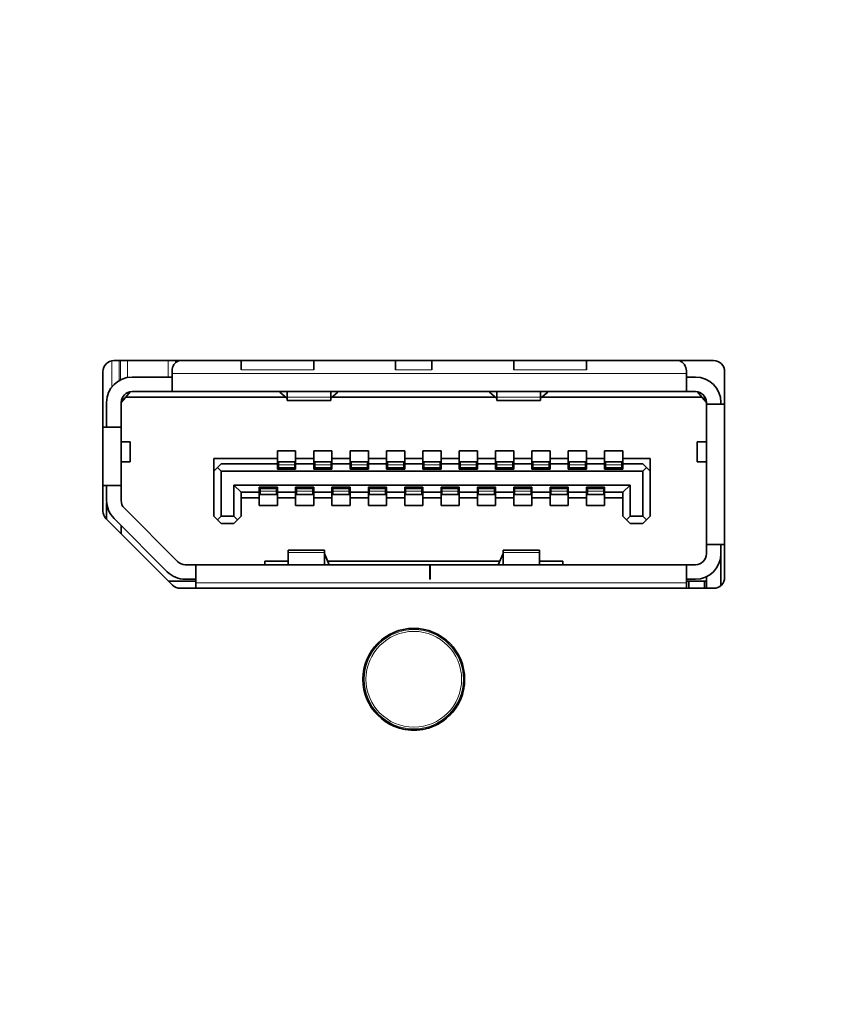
# Model space of a CAD drawing. Header units: millimetres. Extents: x 0 to 1118, y 0 to 864.
# Tile 47 of 86: x 604.81 to 610.43, y 196.45 to 203.22. Entities that reach past the tile are written whole.
import ezdxf

# ---------------------------------------------------------------- set-up
doc = ezdxf.new("R2010")
doc.units = ezdxf.units.MM
doc.layers.add('ALPHAREV', color=7, linetype='Continuous', lineweight=25)
doc.styles.add('SLDTEXTSTYLE0', font='TXT', dxfattribs={"width": 0.605})
doc.dimstyles.new('SLDDIMSTYLE2', dxfattribs={"dimtxt": 3.175, "dimasz": 4.572, "dimexe": 0, "dimexo": 0.0625, "dimgap": 0.79375, "dimtad": 0, "dimtih": 1, "dimtoh": 1, "dimdec": 1, "dimlfac": 4, "dimrnd": 1e-09, "dimzin": 12, "dimdsep": 46, "dimtxsty": 'SLDTEXTSTYLE0', "dimsah": 1, "dimcen": 0.09, "dimadec": 0, "dimazin": 3, "dimtfac": 1, "dimtofl": 0, "dimtmove": 0, "dimatfit": 3, "dimfxl": 1, "dimfrac": 2, "dimtolj": 1, "dimtzin": 12, "dimarcsym": 0})

# ---------------------------------------------------------------- blocks, each defined once
blk = doc.blocks.new('_D_11')
at = {"layer": 'ALPHAREV'}
for p, q in [((555.6911, 241.6675), (554.5997, 241.6675)), ((554.5997, 241.6675), (554.5997, 236.7948)), ((561.7545, 241.6675), (562.8459, 241.6675)), ((562.8459, 241.6675), (562.8459, 236.7948)), ((564.6643, 239.2312), (567.8393, 239.2312)), ((567.8393, 239.2312), (567.8393, 186.093)), ((554.5997, 236.7948), (555.6911, 236.7948)), ((562.8459, 236.7948), (561.7545, 236.7948)), ((572.8957, 186.093), (566.2391, 186.093)), ((567.8393, 132.068), (567.8393, 186.093)), ((672.5026, 132.068), (566.2391, 132.068))]:
    blk.add_line(p, q, dxfattribs=at)
for points in [[(567.8393, 186.093), (567.0773, 181.521), (568.6013, 181.521)], [(567.8393, 132.068), (568.6013, 136.64), (567.0773, 136.64)]]:
    blk.add_solid(points, dxfattribs=at)
at = {"layer": 'ALPHAREV', "char_height": 3.175, "attachment_point": 1, "style": 'SLDTEXTSTYLE0'}
for s, insert in [('216.1', (542.5942, 240.8876)), ('8.5', (555.6911, 240.8876))]:
    blk.add_mtext(s, dxfattribs=dict(at, insert=insert))

msp = doc.modelspace()

# ---------------------------------------------------------------- linework, layer by layer
at = {"color": 7, "linetype": 'Continuous', "lineweight": 18}
for p, q in [((605.441198, 200.690827), (605.441198, 200.87151)), ((605.491191, 200.872972), (605.491191, 200.73571)), ((605.500385, 200.740834), (605.500385, 200.872972)), ((605.550377, 200.872972), (605.550377, 200.757784)), ((605.830289, 200.760472), (605.830289, 200.872972)), ((605.880281, 200.872972), (605.880281, 200.858285)), ((605.889476, 200.865473), (605.889476, 200.872972)), ((609.393431, 200.785472), (605.855931, 200.785472)), ((606.830931, 200.809222), (606.330931, 200.809222)), ((607.393431, 200.809222), (607.643431, 200.809222)), ((608.705931, 200.809222), (608.205931, 200.809222)), ((606.947181, 200.621853), (606.647181, 200.621853)), ((608.389681, 200.621853), (608.089681, 200.621853)), ((606.699681, 200.155785), (606.587181, 200.155785)), ((606.949681, 200.155785), (606.837181, 200.155785)), ((607.199681, 200.155785), (607.087181, 200.155785)), ((607.449681, 200.155785), (607.337181, 200.155785)), ((607.699681, 200.155785), (607.587181, 200.155785)), ((607.949681, 200.155785), (607.837181, 200.155785)), ((608.199681, 200.155785), (608.087181, 200.155785)), ((608.449681, 200.155785), (608.337181, 200.155785)), ((608.699681, 200.155785), (608.587181, 200.155785)), ((608.949681, 200.155785), (608.837181, 200.155785)), ((606.699681, 200.138625), (606.587181, 200.138625)), ((606.699681, 200.135472), (606.587181, 200.135472)), ((606.949681, 200.138625), (606.837181, 200.138625)), ((606.949681, 200.135472), (606.837181, 200.135472)), ((607.199681, 200.138625), (607.087181, 200.138625)), ((607.199681, 200.135472), (607.087181, 200.135472)), ((607.449681, 200.138625), (607.337181, 200.138625)), ((607.449681, 200.135472), (607.337181, 200.135472)), ((607.699681, 200.138625), (607.587181, 200.138625)), ((607.699681, 200.135472), (607.587181, 200.135472)), ((607.949681, 200.138625), (607.837181, 200.138625)), ((607.949681, 200.135472), (607.837181, 200.135472)), ((608.199681, 200.138625), (608.087181, 200.138625)), ((608.199681, 200.135472), (608.087181, 200.135472)), ((608.449681, 200.138625), (608.337181, 200.138625)), ((608.449681, 200.135472), (608.337181, 200.135472)), ((608.699681, 200.138625), (608.587181, 200.138625)), ((608.699681, 200.135472), (608.587181, 200.135472)), ((608.949681, 200.138625), (608.837181, 200.138625)), ((608.949681, 200.135472), (608.837181, 200.135472)), ((606.462181, 199.995472), (606.574681, 199.995472)), ((606.574681, 199.992318), (606.462181, 199.992318)), ((606.574681, 199.975158), (606.462181, 199.975158)), ((606.712181, 199.995472), (606.824681, 199.995472)), ((606.824681, 199.992318), (606.712181, 199.992318)), ((606.824681, 199.975158), (606.712181, 199.975158)), ((606.962181, 199.995472), (607.074681, 199.995472)), ((607.074681, 199.992318), (606.962181, 199.992318)), ((607.074681, 199.975158), (606.962181, 199.975158)), ((607.212181, 199.995472), (607.324681, 199.995472)), ((607.324681, 199.992318), (607.212181, 199.992318)), ((607.324681, 199.975158), (607.212181, 199.975158)), ((607.462181, 199.995472), (607.574681, 199.995472)), ((607.574681, 199.992318), (607.462181, 199.992318)), ((607.574681, 199.975158), (607.462181, 199.975158)), ((607.712181, 199.995472), (607.824681, 199.995472)), ((607.824681, 199.992318), (607.712181, 199.992318)), ((607.824681, 199.975158), (607.712181, 199.975158)), ((607.962181, 199.995472), (608.074681, 199.995472)), ((608.074681, 199.992318), (607.962181, 199.992318)), ((608.074681, 199.975158), (607.962181, 199.975158)), ((608.212181, 199.995472), (608.324681, 199.995472)), ((608.324681, 199.992318), (608.212181, 199.992318)), ((608.324681, 199.975158), (608.212181, 199.975158)), ((608.462181, 199.995472), (608.574681, 199.995472)), ((608.574681, 199.992318), (608.462181, 199.992318)), ((608.574681, 199.975158), (608.462181, 199.975158)), ((608.712181, 199.995472), (608.824681, 199.995472)), ((608.824681, 199.992318), (608.712181, 199.992318)), ((608.824681, 199.975158), (608.712181, 199.975158)), ((605.40667, 199.895472), (605.405931, 199.895472)), ((606.654681, 199.553066), (606.904681, 199.553066)), ((608.132181, 199.553066), (608.382181, 199.553066)), ((606.018431, 199.345472), (609.393431, 199.345472)), ((607.363045, 198.991428), (607.359898, 198.994759)), ((607.382417, 199.00498), (607.382333, 199.005177)), ((607.307225, 198.961813), (607.307355, 198.961642)), ((607.327466, 198.976034), (607.328777, 198.971643)), ((607.865522, 198.726059), (607.865734, 198.726085)), ((607.86793, 198.701446), (607.863471, 198.702507)), ((607.863471, 198.662937), (607.86793, 198.663997)), ((607.865522, 198.639385), (607.865734, 198.639358)), ((607.307225, 198.40363), (607.307355, 198.403801)), ((607.328777, 198.393801), (607.327466, 198.389409)), ((607.359898, 198.370685), (607.363045, 198.374016)), ((607.382333, 198.360266), (607.382417, 198.360464))]:
    msp.add_line(p, q, dxfattribs=at)
at = {"color": 7, "linetype": 'Continuous', "lineweight": 35}
for p, q in [((609.580931, 200.872972), (605.455931, 200.872972)), ((606.330931, 200.872972), (606.330931, 200.809222)), ((606.830931, 200.809222), (606.830931, 200.872972)), ((607.393431, 200.872972), (607.393431, 200.809222)), ((607.643431, 200.809222), (607.643431, 200.872972)), ((608.205931, 200.872972), (608.205931, 200.809222)), ((608.705931, 200.872972), (608.705931, 200.809222)), ((605.380931, 200.797972), (605.380931, 199.839038)), ((605.580931, 200.760472), (605.855931, 200.760472)), ((605.855931, 200.802972), (605.855931, 200.785472)), ((605.855931, 200.785472), (605.855931, 200.660472)), ((609.393431, 200.785472), (609.393431, 200.802972)), ((609.393431, 200.660472), (609.393431, 200.785472)), ((609.393431, 200.760472), (609.455931, 200.760472)), ((609.655931, 199.382972), (609.655931, 200.797972)), ((605.505931, 200.585472), (605.537181, 200.622972)), ((605.518431, 200.600472), (605.518431, 200.62693)), ((605.537181, 200.622972), (605.567407, 200.659242)), ((606.636518, 200.622972), (605.537181, 200.622972)), ((605.580931, 200.660472), (605.855931, 200.660472)), ((609.393431, 200.660472), (605.855931, 200.660472)), ((606.597181, 200.656788), (606.597181, 200.660472)), ((606.645957, 200.614858), (606.597181, 200.656788)), ((606.647181, 200.660472), (606.647181, 200.621853)), ((606.647181, 200.621853), (606.647181, 200.597972)), ((606.947181, 200.621853), (606.947181, 200.660472)), ((606.947181, 200.597972), (606.947181, 200.621853)), ((606.997181, 200.656788), (606.948406, 200.614858)), ((608.079018, 200.622972), (606.957844, 200.622972)), ((606.997181, 200.660472), (606.997181, 200.656788)), ((608.039681, 200.656788), (608.039681, 200.660472)), ((608.039681, 200.656788), (608.088457, 200.614858)), ((608.089681, 200.660472), (608.089681, 200.621853)), ((608.089681, 200.621853), (608.089681, 200.597972)), ((608.389681, 200.621853), (608.389681, 200.660472)), ((608.389681, 200.597972), (608.389681, 200.621853)), ((608.390906, 200.614858), (608.439681, 200.656788)), ((609.499681, 200.622972), (608.400344, 200.622972)), ((608.439681, 200.660472), (608.439681, 200.656788)), ((609.393431, 200.660472), (609.455931, 200.660472)), ((609.469456, 200.659242), (609.499681, 200.622972)), ((609.499681, 200.622972), (609.530931, 200.585472)), ((609.518431, 200.600472), (609.518431, 200.62693)), ((605.405931, 200.415472), (605.405931, 200.585472)), ((605.505931, 200.585472), (605.505931, 200.415472)), ((605.505974, 200.588015), (605.518431, 200.600472)), ((606.647181, 200.597972), (606.947181, 200.597972)), ((606.647181, 200.597972), (606.947181, 200.597972)), ((608.089681, 200.597972), (608.389681, 200.597972)), ((608.089681, 200.597972), (608.389681, 200.597972)), ((609.530931, 200.572972), (609.530931, 200.585472)), ((609.530931, 199.607972), (609.530931, 200.572972)), ((609.655931, 200.572972), (609.530931, 200.572972)), ((609.630931, 200.585472), (609.630931, 200.572972)), ((605.505931, 200.415472), (605.380931, 200.415472)), ((605.505931, 200.415472), (605.505931, 200.015472)), ((605.568431, 200.314222), (605.505931, 200.314222)), ((605.568431, 200.176722), (605.568431, 200.314222)), ((605.568431, 200.176722), (605.568431, 200.314222)), ((609.468431, 200.314222), (609.468431, 200.176722)), ((609.468431, 200.314222), (609.468431, 200.176722)), ((609.530931, 200.314222), (609.468431, 200.314222)), ((606.580931, 200.252972), (606.705931, 200.252972)), ((606.580931, 200.200472), (606.580931, 200.252972)), ((606.705931, 200.252972), (606.705931, 200.200472)), ((606.830931, 200.252972), (606.955931, 200.252972)), ((606.830931, 200.200472), (606.830931, 200.252972)), ((606.955931, 200.252972), (606.955931, 200.200472)), ((607.080931, 200.252972), (607.205931, 200.252972)), ((607.080931, 200.200472), (607.080931, 200.252972)), ((607.205931, 200.252972), (607.205931, 200.200472)), ((607.330931, 200.252972), (607.455931, 200.252972)), ((607.330931, 200.200472), (607.330931, 200.252972)), ((607.455931, 200.252972), (607.455931, 200.200472)), ((607.580931, 200.252972), (607.705931, 200.252972)), ((607.580931, 200.200472), (607.580931, 200.252972)), ((607.705931, 200.252972), (607.705931, 200.200472)), ((607.830931, 200.252972), (607.955931, 200.252972)), ((607.830931, 200.200472), (607.830931, 200.252972)), ((607.955931, 200.252972), (607.955931, 200.200472)), ((608.080931, 200.252972), (608.205931, 200.252972)), ((608.080931, 200.200472), (608.080931, 200.252972)), ((608.205931, 200.252972), (608.205931, 200.200472)), ((608.330931, 200.252972), (608.455931, 200.252972)), ((608.330931, 200.200472), (608.330931, 200.252972)), ((608.455931, 200.252972), (608.455931, 200.200472)), ((608.580931, 200.252972), (608.705931, 200.252972)), ((608.580931, 200.200472), (608.580931, 200.252972)), ((608.705931, 200.252972), (608.705931, 200.200472)), ((608.830931, 200.252972), (608.955931, 200.252972)), ((608.830931, 200.200472), (608.830931, 200.252972)), ((608.955931, 200.252972), (608.955931, 200.200472)), ((605.505931, 200.176722), (605.568431, 200.176722)), ((606.143431, 200.200472), (606.580931, 200.200472)), ((606.143431, 200.200472), (606.143431, 200.112972)), ((606.193431, 200.162972), (606.168431, 200.137972)), ((606.580931, 200.162972), (606.193431, 200.162972)), ((606.580931, 200.162972), (606.580931, 200.200472)), ((606.580931, 200.127972), (606.580931, 200.162972)), ((606.699681, 200.177972), (606.587181, 200.177972)), ((606.587181, 200.177972), (606.587181, 200.155785)), ((606.587181, 200.155785), (606.587181, 200.138625)), ((606.699681, 200.177972), (606.699681, 200.155785)), ((606.699681, 200.155785), (606.699681, 200.138625)), ((606.705931, 200.200472), (606.830931, 200.200472)), ((606.705931, 200.200472), (606.705931, 200.162972)), ((606.705931, 200.162972), (606.705931, 200.127972)), ((606.830931, 200.162972), (606.705931, 200.162972)), ((606.830931, 200.162972), (606.830931, 200.200472)), ((606.830931, 200.127972), (606.830931, 200.162972)), ((606.949681, 200.177972), (606.837181, 200.177972)), ((606.837181, 200.177972), (606.837181, 200.155785)), ((606.837181, 200.155785), (606.837181, 200.138625)), ((606.949681, 200.177972), (606.949681, 200.155785)), ((606.949681, 200.155785), (606.949681, 200.138625)), ((606.955931, 200.200472), (607.080931, 200.200472)), ((606.955931, 200.200472), (606.955931, 200.162972)), ((606.955931, 200.162972), (606.955931, 200.127972)), ((607.080931, 200.162972), (606.955931, 200.162972)), ((607.080931, 200.162972), (607.080931, 200.200472)), ((607.080931, 200.127972), (607.080931, 200.162972)), ((607.199681, 200.177972), (607.087181, 200.177972)), ((607.087181, 200.177972), (607.087181, 200.155785)), ((607.087181, 200.155785), (607.087181, 200.138625)), ((607.199681, 200.177972), (607.199681, 200.155785)), ((607.199681, 200.155785), (607.199681, 200.138625)), ((607.205931, 200.200472), (607.330931, 200.200472)), ((607.205931, 200.200472), (607.205931, 200.162972)), ((607.205931, 200.162972), (607.205931, 200.127972)), ((607.330931, 200.162972), (607.205931, 200.162972)), ((607.330931, 200.162972), (607.330931, 200.200472)), ((607.330931, 200.127972), (607.330931, 200.162972)), ((607.449681, 200.177972), (607.337181, 200.177972)), ((607.337181, 200.177972), (607.337181, 200.155785)), ((607.337181, 200.155785), (607.337181, 200.138625)), ((607.449681, 200.177972), (607.449681, 200.155785)), ((607.449681, 200.155785), (607.449681, 200.138625)), ((607.455931, 200.200472), (607.580931, 200.200472)), ((607.455931, 200.200472), (607.455931, 200.162972)), ((607.455931, 200.162972), (607.455931, 200.127972)), ((607.580931, 200.162972), (607.455931, 200.162972)), ((607.580931, 200.162972), (607.580931, 200.200472)), ((607.580931, 200.127972), (607.580931, 200.162972)), ((607.699681, 200.177972), (607.587181, 200.177972)), ((607.587181, 200.177972), (607.587181, 200.155785)), ((607.587181, 200.155785), (607.587181, 200.138625)), ((607.699681, 200.177972), (607.699681, 200.155785)), ((607.699681, 200.155785), (607.699681, 200.138625)), ((607.705931, 200.200472), (607.830931, 200.200472)), ((607.705931, 200.200472), (607.705931, 200.162972)), ((607.705931, 200.162972), (607.705931, 200.127972)), ((607.830931, 200.162972), (607.705931, 200.162972)), ((607.830931, 200.162972), (607.830931, 200.200472)), ((607.830931, 200.127972), (607.830931, 200.162972)), ((607.949681, 200.177972), (607.837181, 200.177972)), ((607.837181, 200.177972), (607.837181, 200.155785)), ((607.837181, 200.155785), (607.837181, 200.138625)), ((607.949681, 200.177972), (607.949681, 200.155785)), ((607.949681, 200.155785), (607.949681, 200.138625)), ((607.955931, 200.200472), (608.080931, 200.200472)), ((607.955931, 200.200472), (607.955931, 200.162972)), ((607.955931, 200.162972), (607.955931, 200.127972)), ((608.080931, 200.162972), (607.955931, 200.162972)), ((608.080931, 200.162972), (608.080931, 200.200472)), ((608.080931, 200.127972), (608.080931, 200.162972)), ((608.199681, 200.177972), (608.087181, 200.177972)), ((608.087181, 200.177972), (608.087181, 200.155785)), ((608.087181, 200.155785), (608.087181, 200.138625)), ((608.199681, 200.177972), (608.199681, 200.155785)), ((608.199681, 200.155785), (608.199681, 200.138625)), ((608.205931, 200.200472), (608.330931, 200.200472)), ((608.205931, 200.200472), (608.205931, 200.162972)), ((608.205931, 200.162972), (608.205931, 200.127972)), ((608.330931, 200.162972), (608.205931, 200.162972)), ((608.330931, 200.162972), (608.330931, 200.200472)), ((608.330931, 200.127972), (608.330931, 200.162972)), ((608.449681, 200.177972), (608.337181, 200.177972)), ((608.337181, 200.177972), (608.337181, 200.155785)), ((608.337181, 200.155785), (608.337181, 200.138625)), ((608.449681, 200.177972), (608.449681, 200.155785)), ((608.449681, 200.155785), (608.449681, 200.138625)), ((608.455931, 200.200472), (608.580931, 200.200472)), ((608.455931, 200.200472), (608.455931, 200.162972)), ((608.455931, 200.162972), (608.455931, 200.127972)), ((608.580931, 200.162972), (608.455931, 200.162972)), ((608.580931, 200.162972), (608.580931, 200.200472)), ((608.580931, 200.127972), (608.580931, 200.162972)), ((608.699681, 200.177972), (608.587181, 200.177972)), ((608.587181, 200.177972), (608.587181, 200.155785)), ((608.587181, 200.155785), (608.587181, 200.138625)), ((608.699681, 200.177972), (608.699681, 200.155785)), ((608.699681, 200.155785), (608.699681, 200.138625)), ((608.705931, 200.200472), (608.830931, 200.200472)), ((608.705931, 200.200472), (608.705931, 200.162972)), ((608.705931, 200.162972), (608.705931, 200.127972)), ((608.830931, 200.162972), (608.705931, 200.162972)), ((608.830931, 200.162972), (608.830931, 200.200472)), ((608.830931, 200.127972), (608.830931, 200.162972)), ((608.949681, 200.177972), (608.837181, 200.177972)), ((608.837181, 200.177972), (608.837181, 200.155785)), ((608.837181, 200.155785), (608.837181, 200.138625)), ((608.949681, 200.177972), (608.949681, 200.155785)), ((608.949681, 200.155785), (608.949681, 200.138625)), ((608.955931, 200.200472), (609.143431, 200.200472)), ((608.955931, 200.200472), (608.955931, 200.162972)), ((608.955931, 200.162972), (608.955931, 200.127972)), ((609.093431, 200.162972), (608.955931, 200.162972)), ((609.118431, 200.137972), (609.093431, 200.162972)), ((609.143431, 200.200472), (609.143431, 200.112972)), ((609.468431, 200.176722), (609.530931, 200.176722)), ((606.143431, 200.112972), (606.168431, 200.137972)), ((606.143431, 199.802972), (606.143431, 200.112972)), ((606.168431, 200.137972), (606.193431, 200.112972)), ((609.093431, 200.112972), (606.193431, 200.112972)), ((606.193431, 200.112972), (606.193431, 199.802972)), ((606.705931, 200.127972), (606.580931, 200.127972)), ((606.587181, 200.138625), (606.587181, 200.135472)), ((606.587181, 200.135472), (606.587181, 200.127972)), ((606.699681, 200.138625), (606.699681, 200.135472)), ((606.699681, 200.135472), (606.699681, 200.127972)), ((606.955931, 200.127972), (606.830931, 200.127972)), ((606.837181, 200.138625), (606.837181, 200.135472)), ((606.837181, 200.135472), (606.837181, 200.127972)), ((606.949681, 200.138625), (606.949681, 200.135472)), ((606.949681, 200.135472), (606.949681, 200.127972)), ((607.205931, 200.127972), (607.080931, 200.127972)), ((607.087181, 200.138625), (607.087181, 200.135472)), ((607.087181, 200.135472), (607.087181, 200.127972)), ((607.199681, 200.138625), (607.199681, 200.135472)), ((607.199681, 200.135472), (607.199681, 200.127972)), ((607.455931, 200.127972), (607.330931, 200.127972)), ((607.337181, 200.138625), (607.337181, 200.135472)), ((607.337181, 200.135472), (607.337181, 200.127972)), ((607.449681, 200.138625), (607.449681, 200.135472)), ((607.449681, 200.135472), (607.449681, 200.127972)), ((607.705931, 200.127972), (607.580931, 200.127972)), ((607.587181, 200.138625), (607.587181, 200.135472)), ((607.587181, 200.135472), (607.587181, 200.127972)), ((607.699681, 200.138625), (607.699681, 200.135472)), ((607.699681, 200.135472), (607.699681, 200.127972)), ((607.955931, 200.127972), (607.830931, 200.127972)), ((607.837181, 200.138625), (607.837181, 200.135472)), ((607.837181, 200.135472), (607.837181, 200.127972)), ((607.949681, 200.138625), (607.949681, 200.135472)), ((607.949681, 200.135472), (607.949681, 200.127972)), ((608.205931, 200.127972), (608.080931, 200.127972)), ((608.087181, 200.138625), (608.087181, 200.135472)), ((608.087181, 200.135472), (608.087181, 200.127972)), ((608.199681, 200.138625), (608.199681, 200.135472)), ((608.199681, 200.135472), (608.199681, 200.127972)), ((608.455931, 200.127972), (608.330931, 200.127972)), ((608.337181, 200.138625), (608.337181, 200.135472)), ((608.337181, 200.135472), (608.337181, 200.127972)), ((608.449681, 200.138625), (608.449681, 200.135472)), ((608.449681, 200.135472), (608.449681, 200.127972)), ((608.705931, 200.127972), (608.580931, 200.127972)), ((608.587181, 200.138625), (608.587181, 200.135472)), ((608.587181, 200.135472), (608.587181, 200.127972)), ((608.699681, 200.138625), (608.699681, 200.135472)), ((608.699681, 200.135472), (608.699681, 200.127972)), ((608.955931, 200.127972), (608.830931, 200.127972)), ((608.837181, 200.138625), (608.837181, 200.135472)), ((608.837181, 200.135472), (608.837181, 200.127972)), ((608.949681, 200.138625), (608.949681, 200.135472)), ((608.949681, 200.135472), (608.949681, 200.127972)), ((609.093431, 200.112972), (609.118431, 200.137972)), ((609.093431, 199.802972), (609.093431, 200.112972)), ((609.118431, 200.137972), (609.143431, 200.112972)), ((609.143431, 200.112972), (609.143431, 199.802972)), ((605.380931, 200.015472), (605.505931, 200.015472)), ((605.405931, 200.015472), (605.405931, 199.911538)), ((605.505931, 199.911538), (605.505931, 200.015472)), ((606.280931, 200.017972), (609.005931, 200.017972)), ((606.280931, 199.802972), (606.280931, 200.017972)), ((606.280931, 200.017972), (606.330931, 199.967972)), ((608.955931, 199.967972), (609.005931, 200.017972)), ((609.005931, 199.802972), (609.005931, 200.017972)), ((606.330931, 199.967972), (606.330931, 199.802972)), ((606.330931, 199.967972), (606.455931, 199.967972)), ((606.455931, 200.002972), (606.580931, 200.002972)), ((606.455931, 199.967972), (606.455931, 200.002972)), ((606.455931, 199.930472), (606.455931, 199.967972)), ((606.462181, 200.002972), (606.462181, 199.995472)), ((606.462181, 199.995472), (606.462181, 199.992318)), ((606.462181, 199.992318), (606.462181, 199.975158)), ((606.462181, 199.975158), (606.462181, 199.952972)), ((606.574681, 199.952972), (606.462181, 199.952972)), ((606.574681, 200.002972), (606.574681, 199.995472)), ((606.574681, 199.995472), (606.574681, 199.992318)), ((606.574681, 199.992318), (606.574681, 199.975158)), ((606.574681, 199.975158), (606.574681, 199.952972)), ((606.580931, 200.002972), (606.580931, 199.967972)), ((606.580931, 199.967972), (606.705931, 199.967972)), ((606.580931, 199.967972), (606.580931, 199.930472)), ((606.705931, 200.002972), (606.830931, 200.002972)), ((606.705931, 199.967972), (606.705931, 200.002972)), ((606.705931, 199.930472), (606.705931, 199.967972)), ((606.712181, 200.002972), (606.712181, 199.995472)), ((606.712181, 199.995472), (606.712181, 199.992318)), ((606.712181, 199.992318), (606.712181, 199.975158)), ((606.712181, 199.975158), (606.712181, 199.952972)), ((606.824681, 199.952972), (606.712181, 199.952972)), ((606.824681, 200.002972), (606.824681, 199.995472)), ((606.824681, 199.995472), (606.824681, 199.992318)), ((606.824681, 199.992318), (606.824681, 199.975158)), ((606.824681, 199.975158), (606.824681, 199.952972)), ((606.830931, 200.002972), (606.830931, 199.967972)), ((606.830931, 199.967972), (606.955931, 199.967972)), ((606.830931, 199.967972), (606.830931, 199.930472)), ((606.955931, 200.002972), (607.080931, 200.002972)), ((606.955931, 199.967972), (606.955931, 200.002972)), ((606.955931, 199.930472), (606.955931, 199.967972)), ((606.962181, 200.002972), (606.962181, 199.995472)), ((606.962181, 199.995472), (606.962181, 199.992318)), ((606.962181, 199.992318), (606.962181, 199.975158)), ((606.962181, 199.975158), (606.962181, 199.952972)), ((607.074681, 199.952972), (606.962181, 199.952972)), ((607.074681, 200.002972), (607.074681, 199.995472)), ((607.074681, 199.995472), (607.074681, 199.992318)), ((607.074681, 199.992318), (607.074681, 199.975158)), ((607.074681, 199.975158), (607.074681, 199.952972)), ((607.080931, 200.002972), (607.080931, 199.967972)), ((607.080931, 199.967972), (607.205931, 199.967972)), ((607.080931, 199.967972), (607.080931, 199.930472)), ((607.205931, 200.002972), (607.330931, 200.002972)), ((607.205931, 199.967972), (607.205931, 200.002972)), ((607.205931, 199.930472), (607.205931, 199.967972)), ((607.212181, 200.002972), (607.212181, 199.995472)), ((607.212181, 199.995472), (607.212181, 199.992318)), ((607.212181, 199.992318), (607.212181, 199.975158)), ((607.212181, 199.975158), (607.212181, 199.952972)), ((607.324681, 199.952972), (607.212181, 199.952972)), ((607.324681, 200.002972), (607.324681, 199.995472)), ((607.324681, 199.995472), (607.324681, 199.992318)), ((607.324681, 199.992318), (607.324681, 199.975158)), ((607.324681, 199.975158), (607.324681, 199.952972)), ((607.330931, 200.002972), (607.330931, 199.967972)), ((607.330931, 199.967972), (607.455931, 199.967972)), ((607.330931, 199.967972), (607.330931, 199.930472)), ((607.455931, 200.002972), (607.580931, 200.002972)), ((607.455931, 199.967972), (607.455931, 200.002972)), ((607.455931, 199.930472), (607.455931, 199.967972)), ((607.462181, 200.002972), (607.462181, 199.995472)), ((607.462181, 199.995472), (607.462181, 199.992318)), ((607.462181, 199.992318), (607.462181, 199.975158)), ((607.462181, 199.975158), (607.462181, 199.952972)), ((607.574681, 199.952972), (607.462181, 199.952972)), ((607.574681, 200.002972), (607.574681, 199.995472)), ((607.574681, 199.995472), (607.574681, 199.992318)), ((607.574681, 199.992318), (607.574681, 199.975158)), ((607.574681, 199.975158), (607.574681, 199.952972)), ((607.580931, 200.002972), (607.580931, 199.967972)), ((607.580931, 199.967972), (607.705931, 199.967972)), ((607.580931, 199.967972), (607.580931, 199.930472)), ((607.705931, 200.002972), (607.830931, 200.002972)), ((607.705931, 199.967972), (607.705931, 200.002972)), ((607.705931, 199.930472), (607.705931, 199.967972)), ((607.712181, 200.002972), (607.712181, 199.995472)), ((607.712181, 199.995472), (607.712181, 199.992318)), ((607.712181, 199.992318), (607.712181, 199.975158)), ((607.712181, 199.975158), (607.712181, 199.952972)), ((607.824681, 199.952972), (607.712181, 199.952972)), ((607.824681, 200.002972), (607.824681, 199.995472)), ((607.824681, 199.995472), (607.824681, 199.992318)), ((607.824681, 199.992318), (607.824681, 199.975158)), ((607.824681, 199.975158), (607.824681, 199.952972)), ((607.830931, 200.002972), (607.830931, 199.967972)), ((607.830931, 199.967972), (607.955931, 199.967972)), ((607.830931, 199.967972), (607.830931, 199.930472)), ((607.955931, 200.002972), (608.080931, 200.002972)), ((607.955931, 199.967972), (607.955931, 200.002972)), ((607.955931, 199.930472), (607.955931, 199.967972)), ((607.962181, 200.002972), (607.962181, 199.995472)), ((607.962181, 199.995472), (607.962181, 199.992318)), ((607.962181, 199.992318), (607.962181, 199.975158)), ((607.962181, 199.975158), (607.962181, 199.952972)), ((608.074681, 199.952972), (607.962181, 199.952972)), ((608.074681, 200.002972), (608.074681, 199.995472)), ((608.074681, 199.995472), (608.074681, 199.992318)), ((608.074681, 199.992318), (608.074681, 199.975158)), ((608.074681, 199.975158), (608.074681, 199.952972)), ((608.080931, 200.002972), (608.080931, 199.967972)), ((608.080931, 199.967972), (608.205931, 199.967972)), ((608.080931, 199.967972), (608.080931, 199.930472)), ((608.205931, 200.002972), (608.330931, 200.002972)), ((608.205931, 199.967972), (608.205931, 200.002972)), ((608.205931, 199.930472), (608.205931, 199.967972)), ((608.212181, 200.002972), (608.212181, 199.995472)), ((608.212181, 199.995472), (608.212181, 199.992318)), ((608.212181, 199.992318), (608.212181, 199.975158)), ((608.212181, 199.975158), (608.212181, 199.952972)), ((608.324681, 199.952972), (608.212181, 199.952972)), ((608.324681, 200.002972), (608.324681, 199.995472)), ((608.324681, 199.995472), (608.324681, 199.992318)), ((608.324681, 199.992318), (608.324681, 199.975158)), ((608.324681, 199.975158), (608.324681, 199.952972)), ((608.330931, 200.002972), (608.330931, 199.967972)), ((608.330931, 199.967972), (608.455931, 199.967972)), ((608.330931, 199.967972), (608.330931, 199.930472)), ((608.455931, 200.002972), (608.580931, 200.002972)), ((608.455931, 199.967972), (608.455931, 200.002972)), ((608.455931, 199.930472), (608.455931, 199.967972)), ((608.462181, 200.002972), (608.462181, 199.995472)), ((608.462181, 199.995472), (608.462181, 199.992318)), ((608.462181, 199.992318), (608.462181, 199.975158)), ((608.462181, 199.975158), (608.462181, 199.952972)), ((608.574681, 199.952972), (608.462181, 199.952972)), ((608.574681, 200.002972), (608.574681, 199.995472)), ((608.574681, 199.995472), (608.574681, 199.992318)), ((608.574681, 199.992318), (608.574681, 199.975158)), ((608.574681, 199.975158), (608.574681, 199.952972)), ((608.580931, 200.002972), (608.580931, 199.967972)), ((608.580931, 199.967972), (608.705931, 199.967972)), ((608.580931, 199.967972), (608.580931, 199.930472)), ((608.705931, 200.002972), (608.830931, 200.002972)), ((608.705931, 199.967972), (608.705931, 200.002972)), ((608.705931, 199.930472), (608.705931, 199.967972)), ((608.712181, 200.002972), (608.712181, 199.995472)), ((608.712181, 199.995472), (608.712181, 199.992318)), ((608.712181, 199.992318), (608.712181, 199.975158)), ((608.712181, 199.975158), (608.712181, 199.952972)), ((608.824681, 199.952972), (608.712181, 199.952972)), ((608.824681, 200.002972), (608.824681, 199.995472)), ((608.824681, 199.995472), (608.824681, 199.992318)), ((608.824681, 199.992318), (608.824681, 199.975158)), ((608.824681, 199.975158), (608.824681, 199.952972)), ((608.830931, 200.002972), (608.830931, 199.967972)), ((608.830931, 199.967972), (608.955931, 199.967972)), ((608.830931, 199.967972), (608.830931, 199.930472)), ((608.955931, 199.802972), (608.955931, 199.967972)), ((605.405931, 199.782972), (605.405931, 199.895472)), ((606.455931, 199.930472), (606.330931, 199.930472)), ((606.455931, 199.877972), (606.455931, 199.930472)), ((606.580931, 199.877972), (606.455931, 199.877972)), ((606.705931, 199.930472), (606.580931, 199.930472)), ((606.580931, 199.930472), (606.580931, 199.877972)), ((606.705931, 199.877972), (606.705931, 199.930472)), ((606.830931, 199.877972), (606.705931, 199.877972)), ((606.955931, 199.930472), (606.830931, 199.930472)), ((606.830931, 199.930472), (606.830931, 199.877972)), ((606.955931, 199.877972), (606.955931, 199.930472)), ((607.080931, 199.877972), (606.955931, 199.877972)), ((607.205931, 199.930472), (607.080931, 199.930472)), ((607.080931, 199.930472), (607.080931, 199.877972)), ((607.205931, 199.877972), (607.205931, 199.930472)), ((607.330931, 199.877972), (607.205931, 199.877972)), ((607.455931, 199.930472), (607.330931, 199.930472)), ((607.330931, 199.930472), (607.330931, 199.877972)), ((607.455931, 199.877972), (607.455931, 199.930472)), ((607.580931, 199.877972), (607.455931, 199.877972)), ((607.705931, 199.930472), (607.580931, 199.930472)), ((607.580931, 199.930472), (607.580931, 199.877972)), ((607.705931, 199.877972), (607.705931, 199.930472)), ((607.830931, 199.877972), (607.705931, 199.877972)), ((607.955931, 199.930472), (607.830931, 199.930472)), ((607.830931, 199.930472), (607.830931, 199.877972)), ((607.955931, 199.877972), (607.955931, 199.930472)), ((608.080931, 199.877972), (607.955931, 199.877972)), ((608.205931, 199.930472), (608.080931, 199.930472)), ((608.080931, 199.930472), (608.080931, 199.877972)), ((608.205931, 199.877972), (608.205931, 199.930472)), ((608.330931, 199.877972), (608.205931, 199.877972)), ((608.455931, 199.930472), (608.330931, 199.930472)), ((608.330931, 199.930472), (608.330931, 199.877972)), ((608.455931, 199.877972), (608.455931, 199.930472)), ((608.580931, 199.877972), (608.455931, 199.877972)), ((608.705931, 199.930472), (608.580931, 199.930472)), ((608.580931, 199.930472), (608.580931, 199.877972)), ((608.705931, 199.877972), (608.705931, 199.930472)), ((608.830931, 199.877972), (608.705931, 199.877972)), ((608.955931, 199.930472), (608.830931, 199.930472)), ((608.830931, 199.930472), (608.830931, 199.877972)), ((605.893964, 199.492439), (605.527898, 199.858505)), ((606.168431, 199.777972), (606.143431, 199.802972)), ((606.168431, 199.777972), (606.193431, 199.802972)), ((606.193431, 199.802972), (606.280931, 199.802972)), ((606.305931, 199.777972), (606.280931, 199.802972)), ((606.305931, 199.777972), (606.330931, 199.802972)), ((608.955931, 199.802972), (608.980931, 199.777972)), ((609.005931, 199.802972), (608.980931, 199.777972)), ((609.005931, 199.802972), (609.093431, 199.802972)), ((609.093431, 199.802972), (609.118431, 199.777972)), ((609.118431, 199.777972), (609.143431, 199.802972)), ((605.402898, 199.786005), (605.858964, 199.329939)), ((605.823253, 199.421728), (605.457187, 199.787794)), ((605.505931, 199.73905), (605.505931, 199.682972)), ((606.193431, 199.752972), (606.168431, 199.777972)), ((606.193431, 199.752972), (606.280931, 199.752972)), ((606.305931, 199.777972), (606.280931, 199.752972)), ((609.005931, 199.752972), (608.980931, 199.777972)), ((609.005931, 199.752972), (609.093431, 199.752972)), ((609.118431, 199.777972), (609.093431, 199.752972)), ((609.530931, 199.607972), (609.655931, 199.607972)), ((609.530931, 199.607972), (609.530931, 199.545472)), ((609.630931, 199.607972), (609.630931, 199.545472)), ((606.904681, 199.570472), (606.654681, 199.570472)), ((606.904681, 199.570472), (606.654681, 199.570472)), ((606.654681, 199.570472), (606.654681, 199.553066)), ((606.654681, 199.553066), (606.654681, 199.470472)), ((606.904681, 199.553066), (606.904681, 199.570472)), ((606.904681, 199.470472), (606.904681, 199.553066)), ((606.904681, 199.547675), (606.937556, 199.470472)), ((608.099307, 199.470472), (608.132181, 199.547675)), ((608.382181, 199.570472), (608.132181, 199.570472)), ((608.382181, 199.570472), (608.132181, 199.570472)), ((608.132181, 199.570472), (608.132181, 199.553066)), ((608.132181, 199.553066), (608.132181, 199.470472)), ((608.382181, 199.553066), (608.382181, 199.570472)), ((608.382181, 199.470472), (608.382181, 199.553066)), ((609.630931, 199.545472), (609.630931, 199.32707)), ((606.018431, 199.470472), (605.946997, 199.470472)), ((606.018431, 199.470472), (607.628431, 199.470472)), ((606.018431, 199.470472), (606.018431, 199.345472)), ((606.493431, 199.495472), (606.654681, 199.495472)), ((606.493431, 199.470472), (606.493431, 199.495472)), ((606.92691, 199.495472), (608.109952, 199.495472)), ((607.628431, 199.370472), (607.628431, 199.470472)), ((607.628431, 199.470472), (607.630931, 199.470472)), ((607.630931, 199.470472), (609.393431, 199.470472)), ((607.630931, 199.470472), (607.630931, 199.370472)), ((608.382181, 199.495472), (608.543431, 199.495472)), ((608.543431, 199.495472), (608.543431, 199.470472)), ((609.393431, 199.345472), (609.393431, 199.470472)), ((609.393431, 199.470472), (609.455931, 199.470472)), ((605.830931, 199.357972), (606.018431, 199.357972)), ((605.946997, 199.370472), (606.018431, 199.370472)), ((606.018431, 199.345472), (606.018431, 199.322972)), ((607.630931, 199.370472), (607.628431, 199.370472)), ((609.455931, 199.370472), (609.393431, 199.370472)), ((609.393431, 199.357972), (609.410931, 199.357972)), ((609.393431, 199.322972), (609.393431, 199.345472)), ((609.410931, 199.307972), (609.410931, 199.357972)), ((609.518431, 199.357972), (609.410931, 199.357972)), ((609.518431, 199.357972), (609.518431, 199.307972)), ((609.518431, 199.357972), (609.530931, 199.357972)), ((609.530931, 199.307972), (609.530931, 199.387358)), ((605.911997, 199.307972), (609.580931, 199.307972))]:
    msp.add_line(p, q, dxfattribs=at)
at = {"color": 7, "linetype": 'Continuous', "lineweight": 35, "flags": 128}
for points in [[(606.020057, 199.307972), (606.019776, 199.309315), (606.018431, 199.322972)], [(606.020057, 199.307972), (606.019776, 199.309315), (606.018431, 199.322972)], [(609.391805, 199.307972), (609.392086, 199.309315), (609.393431, 199.322972)], [(609.391805, 199.307972), (609.392086, 199.309315), (609.393431, 199.322972)]]:
    msp.add_lwpolyline(points, dxfattribs=at)
at = {"color": 7, "linetype": 'Continuous', "lineweight": 18, "flags": 128}
for points in [[(607.382417, 199.00498), (607.380665, 199.004389), (607.380251, 199.00429)], [(607.309035, 198.963173), (607.308743, 198.962865), (607.307355, 198.961642)], [(607.865522, 198.726059), (607.865886, 198.724246), (607.866008, 198.723839)], [(607.865522, 198.639385), (607.865886, 198.641198), (607.866008, 198.641605)], [(607.309035, 198.40227), (607.308743, 198.402579), (607.307355, 198.403801)], [(607.380251, 198.361153), (607.380665, 198.361055), (607.382417, 198.360464)]]:
    msp.add_lwpolyline(points, dxfattribs=at)
at = {"color": 7, "linetype": 'Continuous', "lineweight": 35}
msp.add_circle((607.518431, 198.682722), 0.35, dxfattribs=at)
at = {"color": 7, "linetype": 'Continuous', "lineweight": 18}
for radius in [0.341487, 0.328989]:
    msp.add_circle((607.518431, 198.682722), radius, dxfattribs=at)
at = {"color": 7, "linetype": 'Continuous', "lineweight": 35}
for centre, radius, start, end in [((605.455931, 200.797972), 0.075, 90, 180), ((605.930931, 200.802972), 0.075, 111.0394698, 180), ((609.318431, 200.802972), 0.075, 0, 68.9605302), ((609.580931, 200.797972), 0.075, 0, 90), ((605.580931, 200.585472), 0.175, 90, 180), ((609.455931, 200.585472), 0.175, 0, 90), ((605.580931, 200.585472), 0.075, 90, 180), ((609.455931, 200.585472), 0.075, 0, 90), ((605.580931, 199.911538), 0.175, 180, 225), ((605.580931, 199.911538), 0.075, 180, 225), ((605.455931, 199.839038), 0.075, 180, 225), ((609.455931, 199.545472), 0.075, 270, 0), ((609.455931, 199.545472), 0.175, 270, 0), ((605.946997, 199.545472), 0.075, 225, 270), ((605.946997, 199.545472), 0.175, 225, 270), ((605.911997, 199.382972), 0.075, 225, 270), ((609.580931, 199.382972), 0.075, 270, 0), ((607.518431, 198.682722), 0.349786, 247.1170043, 352.8829957)]:
    msp.add_arc(centre, radius, start, end, dxfattribs=at)
at = {"color": 7, "linetype": 'Continuous', "lineweight": 18}
for centre, radius, start, end in [((607.360521, 198.990091), 0.002857, 349.1481736, 27.9054051), ((607.376332, 199.010143), 0.012502, 237.945239, 293.4479513), ((607.518431, 198.682722), 0.349786, 7.1170043, 112.8829957), ((607.518431, 198.682722), 0.349786, 127.1170043, 232.8829957), ((606.9021, 197.839996), 1.192612, 69.8273798, 70.1350161), ((607.305926, 198.969494), 0.012502, 306.5518882, 2.0549815), ((607.331197, 198.973161), 0.002857, 212.0945949, 250.8518264), ((607.096775, 199.637843), 1.192612, 309.8273798, 310.1350161), ((607.873036, 198.723371), 0.012502, 186.5520487, 242.0549265), ((607.873036, 198.642073), 0.012502, 117.9450308, 173.4479513), ((607.863576, 198.699652), 0.002857, 92.0945949, 130.8518264), ((607.863576, 198.665792), 0.002857, 229.1481736, 267.9054051), ((606.900496, 199.529849), 1.197297, 289.8655858, 290.1720184), ((607.305926, 198.39595), 0.012502, 357.9450786, 53.4481118), ((607.331197, 198.392283), 0.002857, 109.1481736, 147.9054051), ((607.360521, 198.375353), 0.002857, 332.0945949, 10.8518264), ((607.376332, 198.355301), 0.012502, 66.5518882, 122.0549783)]:
    msp.add_arc(centre, radius, start, end, dxfattribs=at)
at = {"color": 7, "linetype": 'Continuous', "lineweight": 35}
for centre, start_param, end_param in [((606.652079, 200.772972), 2.69868161, 2.79163594), ((606.942283, 200.772972), 3.49154936, 3.5845037), ((608.094579, 200.772972), 2.69868161, 2.79163594), ((608.384783, 200.772972), 3.49154936, 3.5845037)]:
    msp.add_ellipse(centre, major_axis=(0, 0.175), ratio=0.08163265, start_param=start_param, end_param=end_param, dxfattribs=at)
at = {"color": 7, "linetype": 'Continuous', "lineweight": 18}
for centre, major_axis, start_param, end_param in [((607.518759, 198.682154), (-0.173131, 0.299872), 6.22599167, 6.34037895), ((607.517775, 198.682722), (0.346262, 0), 6.22599167, 6.34037895), ((607.518759, 198.68329), (0.173131, 0.299872), 3.08439901, 3.19878629)]:
    msp.add_ellipse(centre, major_axis=major_axis, ratio=0.99957796, start_param=start_param, end_param=end_param, dxfattribs=at)
for points, knots in [([(607.367493, 199.001301), (607.368298, 199.000174), (607.369417, 198.998608), (607.369, 198.995981), (607.368037, 198.994426), (607.366595, 198.993249), (607.365688, 198.992653), (607.364708, 198.992121), (607.363769, 198.991703), (607.363238, 198.991501), (607.363045, 198.991428)], [0, 0, 0, 0, 0.48167401, 0.66959557, 0.83404935, 0.88038392, 0.91146264, 0.94874432, 0.98143869, 1, 1, 1, 1]), ([(607.381307, 198.998673), (607.380981, 198.998413), (607.380516, 198.998044), (607.376661, 198.996121), (607.372926, 198.994301), (607.368487, 198.992127), (607.365372, 198.990581), (607.363671, 198.989726), (607.363326, 198.989553)], [0, 0, 0, 0, 0.41802586, 0.59481536, 0.77169516, 0.87316134, 0.97427611, 1, 1, 1, 1]), ([(607.33026, 198.970462), (607.328908, 198.96957), (607.326196, 198.96778), (607.322257, 198.965134), (607.31836, 198.962504), (607.314465, 198.959913), (607.313501, 198.959406), (607.313372, 198.95945), (607.313371, 198.95945)], [0, 0, 0, 0, 0.10620293, 0.213089, 0.34930681, 0.57263126, 0.99727819, 1, 1, 1, 1]), ([(607.860615, 198.643499), (607.860553, 198.643912), (607.860466, 198.644498), (607.860728, 198.648799), (607.861019, 198.652943), (607.861356, 198.657875), (607.861575, 198.661345), (607.861685, 198.663245), (607.861707, 198.663631)], [0, 0, 0, 0, 0.418025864, 0.594815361, 0.771695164, 0.873161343, 0.974276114, 1, 1, 1, 1]), ([(607.861707, 198.663631), (607.862028, 198.671986), (607.862518, 198.684731), (607.861915, 198.697437), (607.861707, 198.701813)], [0, 0, 0, 0, 0.65562296, 1, 1, 1, 1]), ([(607.318003, 198.392716), (607.318576, 198.393976), (607.319372, 198.395728), (607.321856, 198.396681), (607.323685, 198.396624), (607.325425, 198.395964), (607.326394, 198.395477), (607.327345, 198.394894), (607.328176, 198.39429), (607.328617, 198.393931), (607.328777, 198.393801)], [0, 0, 0, 0, 0.48167401, 0.66959557, 0.83404935, 0.88038392, 0.91146264, 0.94874432, 0.98143869, 1, 1, 1, 1]), ([(607.33026, 198.394982), (607.337336, 198.390526), (607.348128, 198.383729), (607.359433, 198.377899), (607.363326, 198.375891)], [0, 0, 0, 0, 0.65562296, 1, 1, 1, 1]), ([(607.363326, 198.375891), (607.364775, 198.375166), (607.367681, 198.373711), (607.371942, 198.371623), (607.376168, 198.369564), (607.380359, 198.367486), (607.381281, 198.366905), (607.381307, 198.366771), (607.381307, 198.36677)], [0, 0, 0, 0, 0.10620293, 0.213089, 0.34930681, 0.57263126, 0.99727819, 1, 1, 1, 1])]:
    msp.add_open_spline(points, degree=3, knots=knots, dxfattribs=at)

# ---------------------------------------------------------------- dimensions: what is measured, and where the dimension line sits
at = {"layer": 'ALPHAREV'}
dim = msp.add_linear_dim(base=(567.839254, 186.092972), p1=(674.102833, 132.067972), p2=(574.495931, 186.092972), angle=90, dimstyle='SLDDIMSTYLE2', dxfattribs=at)
dim.commit()
dim.dimension.update_dxf_attribs({"geometry": '_D_11', "text_midpoint": (567.839254, 239.231175), "dimtype": 160})

doc.saveas('drawing.dxf')
